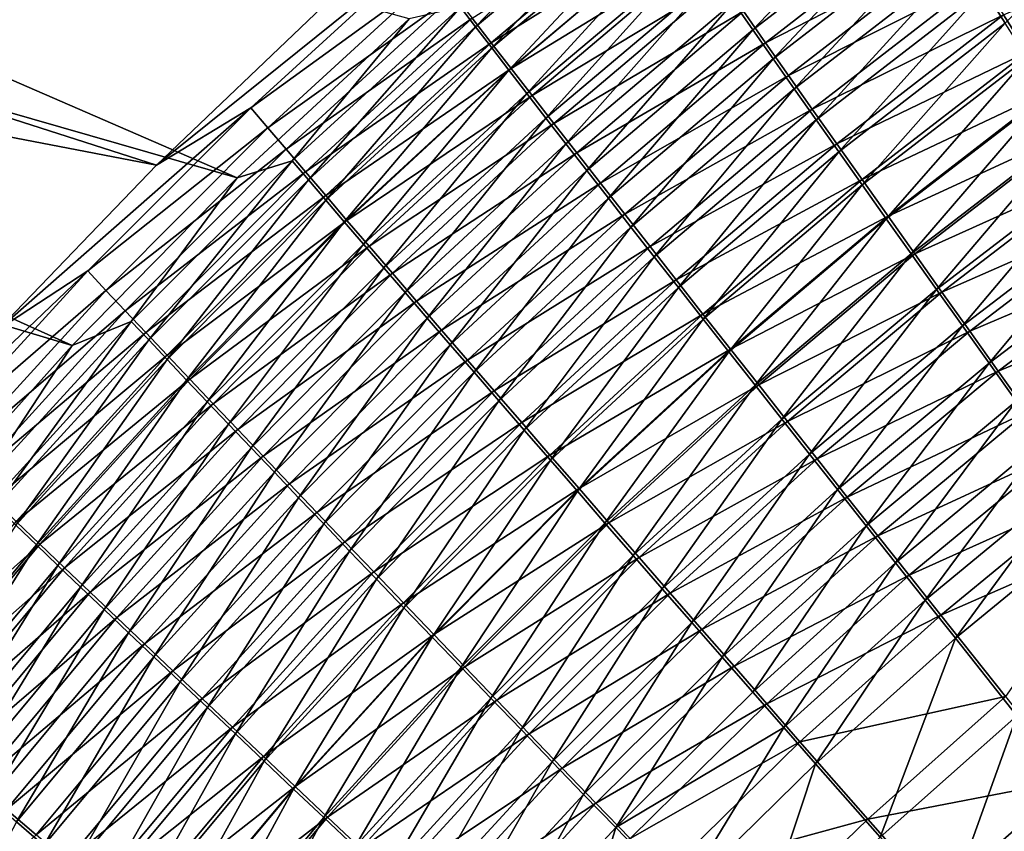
# Model space of a CAD drawing. Header units: metres. Extents: x -900 to 900, y -400 to 400.
# Tile 81 of 253: x -560 to -521, y 205 to 237. Entities that reach past the tile are written whole.
import ezdxf

# ---------------------------------------------------------------- set-up
doc = ezdxf.new("R2010")
doc.units = ezdxf.units.M

msp = doc.modelspace()

# ---------------------------------------------------------------- linework, layer by layer
at = {"layer": 'top'}
for points in [[(-551.740967, 230.867828, -457.371307), (-603.360413, 253.296204, -353.091766), (-610.001038, 247.615311, -352.961884)], [(-551.740967, 230.867828, -457.371307), (-544.940918, 237.153473, -456.740356), (-603.360413, 253.296204, -353.091766)], [(-554.930054, 231.374649, -458.79007), (-618.157654, 243.547409, -354.236298), (-611.776062, 249.617645, -354.326813)], [(-548.371521, 237.613037, -458.179504), (-554.930054, 231.374649, -458.79007), (-611.776062, 249.617645, -354.326813)], [(-558.261047, 224.243729, -457.917023), (-610.001038, 247.615311, -352.961884), (-616.344482, 241.604431, -352.839783)], [(-558.261047, 224.243729, -457.917023), (-551.740967, 230.867828, -457.371307), (-610.001038, 247.615311, -352.961884)], [(-554.930054, 231.374649, -458.79007), (-561.175171, 224.8871, -459.318604), (-618.157654, 243.547409, -354.236298)], [(-542.912537, 237.615143, -458.413971), (-542.313477, 236.83342, -460.226471), (-535.990479, 243.383911, -457.745087)], [(-542.313477, 236.83342, -460.226471), (-535.438965, 242.582474, -459.595245), (-535.990479, 243.383911, -457.745087)], [(-525.249329, 243.115524, -467.787384), (-532.120117, 237.812775, -468.292511), (-531.350464, 236.715454, -469.903107)], [(-525.249329, 243.115524, -467.787384), (-531.350464, 236.715454, -469.903107), (-524.536255, 241.980911, -469.43808)], [(-521.373169, 236.977402, -475.526947), (-515.341919, 243.130615, -473.689087), (-522.208496, 238.294708, -474.085266)], [(-542.313477, 236.83342, -460.226471), (-541.674622, 236.002777, -462.005493), (-535.438965, 242.582474, -459.595245)], [(-541.674622, 236.002777, -462.005493), (-534.848755, 241.728455, -461.411987), (-535.438965, 242.582474, -459.595245)], [(-542.443054, 237.18399, -465.391144), (-534.878662, 241.965637, -466.632477), (-541.692566, 236.212021, -467.182281)], [(-541.692566, 236.212021, -467.182281), (-534.878662, 241.965637, -466.632477), (-534.144043, 240.910629, -468.419617)], [(-541.674622, 236.002777, -462.005493), (-540.996948, 235.12442, -463.748596), (-534.848755, 241.728455, -461.411987)], [(-540.996948, 235.12442, -463.748596), (-534.220947, 240.823181, -463.192657), (-534.848755, 241.728455, -461.411987)], [(-524.536255, 241.980911, -469.43808), (-531.350464, 236.715454, -469.903107), (-530.547668, 235.573425, -471.464874)], [(-524.536255, 241.980911, -469.43808), (-530.547668, 235.573425, -471.464874), (-523.791077, 240.798141, -471.039154)], [(-564.501892, 217.276764, -458.381592), (-558.261047, 224.243729, -457.917023), (-616.344482, 241.604431, -352.839783)], [(-531.72345, 237.452209, -473.49411), (-524.072205, 241.460434, -474.670471), (-530.847839, 236.206482, -475.082031)], [(-530.847839, 236.206482, -475.082031), (-524.072205, 241.460434, -474.670471), (-523.226624, 240.121307, -476.243011)], [(-541.692566, 236.212021, -467.182281), (-534.144043, 240.910629, -468.419617), (-540.903381, 235.192474, -468.930511)], [(-540.996948, 235.12442, -463.748596), (-540.281433, 234.199585, -465.453308), (-534.220947, 240.823181, -463.192657)], [(-540.903381, 235.192474, -468.930511), (-534.144043, 240.910629, -468.419617), (-533.37262, 239.805801, -470.160706)], [(-540.281433, 234.199585, -465.453308), (-533.556274, 239.867935, -464.934692), (-534.220947, 240.823181, -463.192657)], [(-523.791077, 240.798141, -471.039154), (-530.547668, 235.573425, -471.464874), (-529.712769, 234.388199, -472.976044)], [(-523.791077, 240.798141, -471.039154), (-529.712769, 234.388199, -472.976044), (-523.014832, 239.568848, -472.588776)], [(-521.445435, 237.308609, -479.213593), (-513.772522, 240.582535, -480.311249), (-520.512085, 235.838593, -480.608124)], [(-554.930054, 231.374649, -458.79007), (-544.451965, 239.801422, -459.786163), (-551.194031, 233.638458, -460.409454)], [(-554.930054, 231.374649, -458.79007), (-548.371521, 237.613037, -458.179504), (-544.451965, 239.801422, -459.786163)], [(-551.194031, 233.638458, -460.409454), (-544.451965, 239.801422, -459.786163), (-543.82373, 238.97998, -461.690491)], [(-540.903381, 235.192474, -468.930511), (-533.37262, 239.805801, -470.160706), (-540.076355, 234.126633, -470.633209)], [(-540.281433, 234.199585, -465.453308), (-539.528931, 233.229523, -467.117157), (-533.556274, 239.867935, -464.934692)], [(-540.076355, 234.126633, -470.633209), (-533.37262, 239.805801, -470.160706), (-532.56543, 238.652512, -471.853058)], [(-533.556274, 239.867935, -464.934692), (-539.528931, 233.229523, -467.117157), (-532.855713, 238.864029, -466.635529)], [(-530.847839, 236.206482, -475.082031), (-523.226624, 240.121307, -476.243011), (-529.939697, 234.916977, -476.615112)], [(-529.939697, 234.916977, -476.615112), (-523.226624, 240.121307, -476.243011), (-522.350708, 238.736771, -477.757965)], [(-523.014832, 239.568848, -472.588776), (-529.712769, 234.388199, -472.976044), (-528.846924, 233.161377, -474.435028)], [(-523.014832, 239.568848, -472.588776), (-528.846924, 233.161377, -474.435028), (-522.208496, 238.294708, -474.085266)], [(-551.194031, 233.638458, -460.409454), (-543.82373, 238.97998, -461.690491), (-550.518066, 232.84201, -462.27829)], [(-550.518066, 232.84201, -462.27829), (-543.82373, 238.97998, -461.690491), (-543.153748, 238.107071, -463.559692)], [(-540.076355, 234.126633, -470.633209), (-532.56543, 238.652512, -471.853058), (-539.212585, 233.015793, -472.287781)], [(-532.855713, 238.864029, -466.635529), (-539.528931, 233.229523, -467.117157), (-538.74054, 232.215439, -468.737671)], [(-539.212585, 233.015793, -472.287781), (-532.56543, 238.652512, -471.853058), (-531.72345, 237.452209, -473.49411)], [(-532.120117, 237.812775, -468.292511), (-532.855713, 238.864029, -466.635529), (-538.74054, 232.215439, -468.737671)], [(-529.939697, 234.916977, -476.615112), (-522.350708, 238.736771, -477.757965), (-529.000183, 233.585358, -478.091736)], [(-529.000183, 233.585358, -478.091736), (-522.350708, 238.736771, -477.757965), (-521.445435, 237.308609, -479.213593)], [(-522.208496, 238.294708, -474.085266), (-528.846924, 233.161377, -474.435028), (-527.951233, 231.894501, -475.840302)], [(-527.951233, 231.894501, -475.840302), (-521.373169, 236.977402, -475.526947), (-522.208496, 238.294708, -474.085266)], [(-550.518066, 232.84201, -462.27829), (-543.153748, 238.107071, -463.559692), (-549.799255, 231.997696, -464.11203)], [(-549.799255, 231.997696, -464.11203), (-543.153748, 238.107071, -463.559692), (-542.443054, 237.18399, -465.391144)], [(-542.912537, 237.615143, -458.413971), (-544.940918, 237.153473, -456.740356), (-549.55957, 231.545776, -459.00235)], [(-549.55957, 231.545776, -459.00235), (-548.9151, 230.787933, -460.781128), (-542.912537, 237.615143, -458.413971)], [(-548.9151, 230.787933, -460.781128), (-542.313477, 236.83342, -460.226471), (-542.912537, 237.615143, -458.413971)], [(-539.212585, 233.015793, -472.287781), (-531.72345, 237.452209, -473.49411), (-538.31311, 231.861298, -473.891815)], [(-532.120117, 237.812775, -468.292511), (-538.74054, 232.215439, -468.737671), (-537.917053, 231.158585, -470.312378)], [(-538.31311, 231.861298, -473.891815), (-531.72345, 237.452209, -473.49411), (-530.847839, 236.206482, -475.082031)], [(-532.120117, 237.812775, -468.292511), (-537.917053, 231.158585, -470.312378), (-531.350464, 236.715454, -469.903107)], [(-544.940918, 237.153473, -456.740356), (-551.740967, 230.867828, -457.371307), (-549.55957, 231.545776, -459.00235)], [(-549.799255, 231.997696, -464.11203), (-542.443054, 237.18399, -465.391144), (-549.038635, 231.106705, -465.908203)], [(-549.038635, 231.106705, -465.908203), (-542.443054, 237.18399, -465.391144), (-541.692566, 236.212021, -467.182281)], [(-529.000183, 233.585358, -478.091736), (-521.445435, 237.308609, -479.213593), (-528.030579, 232.213257, -479.510223)], [(-528.030579, 232.213257, -479.510223), (-521.445435, 237.308609, -479.213593), (-520.512085, 235.838593, -480.608124)], [(-548.9151, 230.787933, -460.781128), (-548.229797, 229.984558, -462.52652), (-542.313477, 236.83342, -460.226471)], [(-548.229797, 229.984558, -462.52652), (-541.674622, 236.002777, -462.005493), (-542.313477, 236.83342, -460.226471)], [(-531.350464, 236.715454, -469.903107), (-537.917053, 231.158585, -470.312378), (-537.05957, 230.060196, -471.838989)], [(-531.350464, 236.715454, -469.903107), (-537.05957, 230.060196, -471.838989), (-530.547668, 235.573425, -471.464874)], [(-527.026794, 230.589142, -477.190216), (-521.373169, 236.977402, -475.526947), (-527.951233, 231.894501, -475.840302)], [(-520.51001, 235.618637, -476.91217), (-521.373169, 236.977402, -475.526947), (-527.026794, 230.589142, -477.190216)], [(-549.038635, 231.106705, -465.908203), (-541.692566, 236.212021, -467.182281), (-548.237244, 230.170258, -467.664337)], [(-548.237244, 230.170258, -467.664337), (-541.692566, 236.212021, -467.182281), (-540.903381, 235.192474, -468.930511)], [(-548.229797, 229.984558, -462.52652), (-547.5047, 229.13681, -464.236115), (-541.674622, 236.002777, -462.005493)], [(-547.5047, 229.13681, -464.236115), (-540.996948, 235.12442, -463.748596), (-541.674622, 236.002777, -462.005493)], [(-538.31311, 231.861298, -473.891815), (-530.847839, 236.206482, -475.082031), (-537.379028, 230.664627, -475.443542)], [(-537.379028, 230.664627, -475.443542), (-530.847839, 236.206482, -475.082031), (-529.939697, 234.916977, -476.615112)], [(-530.547668, 235.573425, -471.464874), (-537.05957, 230.060196, -471.838989), (-536.169128, 228.921738, -473.315826)], [(-530.547668, 235.573425, -471.464874), (-536.169128, 228.921738, -473.315826), (-529.712769, 234.388199, -472.976044)], [(-528.030579, 232.213257, -479.510223), (-520.512085, 235.838593, -480.608124), (-527.031982, 230.802353, -480.868896)], [(-527.031982, 230.802353, -480.868896), (-520.512085, 235.838593, -480.608124), (-519.551697, 234.328491, -481.939789)], [(-520.51001, 235.618637, -476.91217), (-527.026794, 230.589142, -477.190216), (-526.074768, 229.246902, -478.483215)], [(-519.619995, 234.220062, -478.239227), (-520.51001, 235.618637, -476.91217), (-526.074768, 229.246902, -478.483215)], [(-548.237244, 230.170258, -467.664337), (-540.903381, 235.192474, -468.930511), (-547.396179, 229.18959, -469.377899)], [(-547.5047, 229.13681, -464.236115), (-546.740784, 228.245865, -465.907562), (-540.996948, 235.12442, -463.748596)], [(-547.396179, 229.18959, -469.377899), (-540.903381, 235.192474, -468.930511), (-540.076355, 234.126633, -470.633209)], [(-546.740784, 228.245865, -465.907562), (-540.281433, 234.199585, -465.453308), (-540.996948, 235.12442, -463.748596)], [(-537.379028, 230.664627, -475.443542), (-529.939697, 234.916977, -476.615112), (-536.411621, 229.427322, -476.941406)], [(-536.411621, 229.427322, -476.941406), (-529.939697, 234.916977, -476.615112), (-529.000183, 233.585358, -478.091736)], [(-529.712769, 234.388199, -472.976044), (-536.169128, 228.921738, -473.315826), (-535.246948, 227.744644, -474.741364)], [(-529.712769, 234.388199, -472.976044), (-535.246948, 227.744644, -474.741364), (-528.846924, 233.161377, -474.435028)], [(-519.551697, 234.328491, -481.939789), (-526.005554, 229.354279, -482.166077), (-527.031982, 230.802353, -480.868896)], [(-518.565369, 232.78009, -483.206818), (-526.005554, 229.354279, -482.166077), (-519.551697, 234.328491, -481.939789)], [(-547.396179, 229.18959, -469.377899), (-540.076355, 234.126633, -470.633209), (-546.516418, 228.165909, -471.046448)], [(-546.740784, 228.245865, -465.907562), (-545.939026, 227.312851, -467.538544), (-540.281433, 234.199585, -465.453308)], [(-546.516418, 228.165909, -471.046448), (-540.076355, 234.126633, -470.633209), (-539.212585, 233.015793, -472.287781)], [(-545.939026, 227.312851, -467.538544), (-539.528931, 233.229523, -467.117157), (-540.281433, 234.199585, -465.453308)], [(-519.619995, 234.220062, -478.239227), (-526.074768, 229.246902, -478.483215), (-525.096252, 227.869308, -479.717712)], [(-518.704285, 232.783386, -479.50647), (-519.619995, 234.220062, -478.239227), (-525.096252, 227.869308, -479.717712)], [(-561.175171, 224.8871, -459.318604), (-551.194031, 233.638458, -460.409454), (-557.646545, 227.189819, -460.952942)], [(-561.175171, 224.8871, -459.318604), (-554.930054, 231.374649, -458.79007), (-551.194031, 233.638458, -460.409454)], [(-557.646545, 227.189819, -460.952942), (-551.194031, 233.638458, -460.409454), (-550.518066, 232.84201, -462.27829)], [(-536.411621, 229.427322, -476.941406), (-529.000183, 233.585358, -478.091736), (-535.412109, 228.15094, -478.38382)], [(-535.412109, 228.15094, -478.38382), (-529.000183, 233.585358, -478.091736), (-528.030579, 232.213257, -479.510223)], [(-545.939026, 227.312851, -467.538544), (-545.100403, 226.338959, -469.126648), (-539.528931, 233.229523, -467.117157)], [(-539.528931, 233.229523, -467.117157), (-545.100403, 226.338959, -469.126648), (-538.74054, 232.215439, -468.737671)], [(-528.846924, 233.161377, -474.435028), (-535.246948, 227.744644, -474.741364), (-534.294128, 226.530396, -476.114136)], [(-528.846924, 233.161377, -474.435028), (-534.294128, 226.530396, -476.114136), (-527.951233, 231.894501, -475.840302)], [(-557.646545, 227.189819, -460.952942), (-550.518066, 232.84201, -462.27829), (-556.925232, 226.422195, -462.790344)], [(-556.925232, 226.422195, -462.790344), (-550.518066, 232.84201, -462.27829), (-549.799255, 231.997696, -464.11203)], [(-546.516418, 228.165909, -471.046448), (-539.212585, 233.015793, -472.287781), (-545.598999, 227.100433, -472.66748)], [(-545.598999, 227.100433, -472.66748), (-539.212585, 233.015793, -472.287781), (-538.31311, 231.861298, -473.891815)], [(-524.952515, 227.870697, -483.400146), (-526.005554, 229.354279, -482.166077), (-518.565369, 232.78009, -483.206818)], [(-518.704285, 232.783386, -479.50647), (-525.096252, 227.869308, -479.717712), (-524.092346, 226.457962, -480.89212)], [(-524.952515, 227.870697, -483.400146), (-518.565369, 232.78009, -483.206818), (-517.554382, 231.19519, -484.407532)], [(-517.763916, 231.310303, -480.712189), (-518.704285, 232.783386, -479.50647), (-524.092346, 226.457962, -480.89212)], [(-556.925232, 226.422195, -462.790344), (-549.799255, 231.997696, -464.11203), (-556.160034, 225.610062, -464.592743)], [(-556.160034, 225.610062, -464.592743), (-549.799255, 231.997696, -464.11203), (-549.038635, 231.106705, -465.908203)], [(-538.74054, 232.215439, -468.737671), (-545.100403, 226.338959, -469.126648), (-544.225952, 225.325333, -470.669495)], [(-538.74054, 232.215439, -468.737671), (-544.225952, 225.325333, -470.669495), (-537.917053, 231.158585, -470.312378)], [(-535.412109, 228.15094, -478.38382), (-528.030579, 232.213257, -479.510223), (-534.381653, 226.837006, -479.769165)], [(-534.381653, 226.837006, -479.769165), (-528.030579, 232.213257, -479.510223), (-527.031982, 230.802353, -480.868896)], [(-545.598999, 227.100433, -472.66748), (-538.31311, 231.861298, -473.891815), (-544.64502, 225.994431, -474.238678)], [(-544.64502, 225.994431, -474.238678), (-538.31311, 231.861298, -473.891815), (-537.379028, 230.664627, -475.443542)], [(-527.951233, 231.894501, -475.840302), (-534.294128, 226.530396, -476.114136), (-533.311829, 225.280457, -477.432587)], [(-533.311829, 225.280457, -477.432587), (-527.026794, 230.589142, -477.190216), (-527.951233, 231.894501, -475.840302)], [(-549.55957, 231.545776, -459.00235), (-551.740967, 230.867828, -457.371307), (-555.920959, 225.194046, -459.515015)], [(-555.920959, 225.194046, -459.515015), (-555.233398, 224.463699, -461.263947), (-549.55957, 231.545776, -459.00235)], [(-555.233398, 224.463699, -461.263947), (-548.9151, 230.787933, -460.781128), (-549.55957, 231.545776, -459.00235)], [(-517.763916, 231.310303, -480.712189), (-524.092346, 226.457962, -480.89212), (-523.064209, 225.014481, -482.004913)], [(-517.763916, 231.310303, -480.712189), (-523.064209, 225.014481, -482.004913), (-516.799927, 229.802521, -481.854828)], [(-551.740967, 230.867828, -457.371307), (-558.261047, 224.243729, -457.917023), (-555.920959, 225.194046, -459.515015)], [(-556.160034, 225.610062, -464.592743), (-549.038635, 231.106705, -465.908203), (-555.352112, 224.754532, -466.357727)], [(-555.352112, 224.754532, -466.357727), (-549.038635, 231.106705, -465.908203), (-548.237244, 230.170258, -467.664337)], [(-537.917053, 231.158585, -470.312378), (-544.225952, 225.325333, -470.669495), (-543.31665, 224.273163, -472.164917)], [(-537.917053, 231.158585, -470.312378), (-543.31665, 224.273163, -472.164917), (-537.05957, 230.060196, -471.838989)], [(-523.874023, 226.353302, -484.569489), (-524.952515, 227.870697, -483.400146), (-517.554382, 231.19519, -484.407532)], [(-523.874023, 226.353302, -484.569489), (-517.554382, 231.19519, -484.407532), (-516.519897, 229.575806, -485.540649)], [(-555.233398, 224.463699, -461.263947), (-554.504089, 223.69101, -462.979553), (-548.9151, 230.787933, -460.781128)], [(-554.504089, 223.69101, -462.979553), (-548.229797, 229.984558, -462.52652), (-548.9151, 230.787933, -460.781128)], [(-544.64502, 225.994431, -474.238678), (-537.379028, 230.664627, -475.443542), (-543.655701, 224.849289, -475.758331)], [(-543.655701, 224.849289, -475.758331), (-537.379028, 230.664627, -475.443542), (-536.411621, 229.427322, -476.941406)], [(-527.031982, 230.802353, -480.868896), (-533.321472, 225.487076, -481.095917), (-534.381653, 226.837006, -479.769165)], [(-526.005554, 229.354279, -482.166077), (-533.321472, 225.487076, -481.095917), (-527.031982, 230.802353, -480.868896)], [(-532.30127, 223.996277, -478.695251), (-527.026794, 230.589142, -477.190216), (-533.311829, 225.280457, -477.432587)], [(-526.074768, 229.246902, -478.483215), (-527.026794, 230.589142, -477.190216), (-532.30127, 223.996277, -478.695251)], [(-555.352112, 224.754532, -466.357727), (-548.237244, 230.170258, -467.664337), (-554.502563, 223.856796, -468.082947)], [(-554.502563, 223.856796, -468.082947), (-548.237244, 230.170258, -467.664337), (-547.396179, 229.18959, -469.377899)], [(-537.05957, 230.060196, -471.838989), (-543.31665, 224.273163, -472.164917), (-542.373657, 223.183777, -473.611298)], [(-537.05957, 230.060196, -471.838989), (-542.373657, 223.183777, -473.611298), (-536.169128, 228.921738, -473.315826)], [(-554.504089, 223.69101, -462.979553), (-553.734009, 222.87709, -464.659576), (-548.229797, 229.984558, -462.52652)], [(-553.734009, 222.87709, -464.659576), (-547.5047, 229.13681, -464.236115), (-548.229797, 229.984558, -462.52652)], [(-516.799927, 229.802521, -481.854828), (-523.064209, 225.014481, -482.004913), (-522.013123, 223.540604, -483.054932)], [(-516.799927, 229.802521, -481.854828), (-522.013123, 223.540604, -483.054932), (-515.813599, 228.261948, -482.933075)], [(-543.655701, 224.849289, -475.758331), (-536.411621, 229.427322, -476.941406), (-542.632263, 223.666428, -477.224976)], [(-542.632263, 223.666428, -477.224976), (-536.411621, 229.427322, -476.941406), (-535.412109, 228.15094, -478.38382)], [(-532.232788, 224.102661, -482.362427), (-533.321472, 225.487076, -481.095917), (-526.005554, 229.354279, -482.166077)], [(-532.232788, 224.102661, -482.362427), (-526.005554, 229.354279, -482.166077), (-524.952515, 227.870697, -483.400146)], [(-522.771423, 224.80394, -485.672852), (-523.874023, 226.353302, -484.569489), (-516.519897, 229.575806, -485.540649)], [(-522.771423, 224.80394, -485.672852), (-516.519897, 229.575806, -485.540649), (-515.463318, 227.923996, -486.604858)], [(-554.502563, 223.856796, -468.082947), (-547.396179, 229.18959, -469.377899), (-553.612366, 222.917953, -469.765961)], [(-553.734009, 222.87709, -464.659576), (-552.924194, 222.02301, -466.301697), (-547.5047, 229.13681, -464.236115)], [(-553.612366, 222.917953, -469.765961), (-547.396179, 229.18959, -469.377899), (-546.516418, 228.165909, -471.046448)], [(-552.924194, 222.02301, -466.301697), (-546.740784, 228.245865, -465.907562), (-547.5047, 229.13681, -464.236115)], [(-536.169128, 228.921738, -473.315826), (-542.373657, 223.183777, -473.611298), (-541.398193, 222.058548, -475.007202)], [(-536.169128, 228.921738, -473.315826), (-541.398193, 222.058548, -475.007202), (-535.246948, 227.744644, -474.741364)], [(-526.074768, 229.246902, -478.483215), (-532.30127, 223.996277, -478.695251), (-531.26355, 222.679321, -479.900604)], [(-525.096252, 227.869308, -479.717712), (-526.074768, 229.246902, -478.483215), (-531.26355, 222.679321, -479.900604)], [(-553.612366, 222.917953, -469.765961), (-546.516418, 228.165909, -471.046448), (-552.682678, 221.939178, -471.404419)], [(-552.924194, 222.02301, -466.301697), (-552.075806, 221.129883, -467.903656), (-546.740784, 228.245865, -465.907562)], [(-552.682678, 221.939178, -471.404419), (-546.516418, 228.165909, -471.046448), (-545.598999, 227.100433, -472.66748)], [(-552.075806, 221.129883, -467.903656), (-545.939026, 227.312851, -467.538544), (-546.740784, 228.245865, -465.907562)], [(-542.632263, 223.666428, -477.224976), (-535.412109, 228.15094, -478.38382), (-541.575928, 222.447311, -478.637054)], [(-541.575928, 222.447311, -478.637054), (-535.412109, 228.15094, -478.38382), (-534.381653, 226.837006, -479.769165)], [(-515.813599, 228.261948, -482.933075), (-522.013123, 223.540604, -483.054932), (-520.940369, 222.038162, -484.041016)], [(-535.246948, 227.744644, -474.741364), (-541.398193, 222.058548, -475.007202), (-540.391418, 220.898834, -476.351196)], [(-535.246948, 227.744644, -474.741364), (-540.391418, 220.898834, -476.351196), (-534.294128, 226.530396, -476.114136)], [(-531.116821, 222.685333, -483.567139), (-532.232788, 224.102661, -482.362427), (-524.952515, 227.870697, -483.400146)], [(-525.096252, 227.869308, -479.717712), (-531.26355, 222.679321, -479.900604), (-530.199829, 221.33107, -481.04715)], [(-531.116821, 222.685333, -483.567139), (-524.952515, 227.870697, -483.400146), (-523.874023, 226.353302, -484.569489)], [(-524.092346, 226.457962, -480.89212), (-525.096252, 227.869308, -479.717712), (-530.199829, 221.33107, -481.04715)], [(-521.646057, 223.224533, -486.709045), (-522.771423, 224.80394, -485.672852), (-515.463318, 227.923996, -486.604858)], [(-521.646057, 223.224533, -486.709045), (-515.463318, 227.923996, -486.604858), (-514.385925, 226.241791, -487.598938)], [(-567.105591, 218.163849, -459.771088), (-557.646545, 227.189819, -460.952942), (-563.798828, 220.474014, -461.421631)], [(-567.105591, 218.163849, -459.771088), (-561.175171, 224.8871, -459.318604), (-557.646545, 227.189819, -460.952942)], [(-563.798828, 220.474014, -461.421631), (-557.646545, 227.189819, -460.952942), (-556.925232, 226.422195, -462.790344)], [(-552.682678, 221.939178, -471.404419), (-545.598999, 227.100433, -472.66748), (-551.714539, 220.9216, -472.99588)], [(-552.075806, 221.129883, -467.903656), (-551.189697, 220.198761, -469.463165), (-545.939026, 227.312851, -467.538544)], [(-551.714539, 220.9216, -472.99588), (-545.598999, 227.100433, -472.66748), (-544.64502, 225.994431, -474.238678)], [(-551.189697, 220.198761, -469.463165), (-545.100403, 226.338959, -469.126648), (-545.939026, 227.312851, -467.538544)], [(-534.381653, 226.837006, -479.769165), (-540.488037, 221.193344, -479.993103), (-541.575928, 222.447311, -478.637054)], [(-533.321472, 225.487076, -481.095917), (-540.488037, 221.193344, -479.993103), (-534.381653, 226.837006, -479.769165)], [(-563.798828, 220.474014, -461.421631), (-556.925232, 226.422195, -462.790344), (-563.034729, 219.73848, -463.231506)], [(-563.034729, 219.73848, -463.231506), (-556.925232, 226.422195, -462.790344), (-556.160034, 225.610062, -464.592743)], [(-551.189697, 220.198761, -469.463165), (-550.267029, 219.230759, -470.977997), (-545.100403, 226.338959, -469.126648)], [(-545.100403, 226.338959, -469.126648), (-550.267029, 219.230759, -470.977997), (-544.225952, 225.325333, -470.669495)], [(-534.294128, 226.530396, -476.114136), (-540.391418, 220.898834, -476.351196), (-539.354553, 219.706009, -477.641815)], [(-534.294128, 226.530396, -476.114136), (-539.354553, 219.706009, -477.641815), (-533.311829, 225.280457, -477.432587)], [(-529.974792, 221.236649, -484.708557), (-531.116821, 222.685333, -483.567139), (-523.874023, 226.353302, -484.569489)], [(-524.092346, 226.457962, -480.89212), (-530.199829, 221.33107, -481.04715), (-529.111267, 219.953018, -482.133423)], [(-529.974792, 221.236649, -484.708557), (-523.874023, 226.353302, -484.569489), (-522.771423, 224.80394, -485.672852)], [(-524.092346, 226.457962, -480.89212), (-529.111267, 219.953018, -482.133423), (-523.064209, 225.014481, -482.004913)], [(-520.49939, 221.616989, -487.67688), (-521.646057, 223.224533, -486.709045), (-514.385925, 226.241791, -487.598938)], [(-551.714539, 220.9216, -472.99588), (-544.64502, 225.994431, -474.238678), (-550.709045, 219.866409, -474.538147)], [(-550.709045, 219.866409, -474.538147), (-544.64502, 225.994431, -474.238678), (-543.655701, 224.849289, -475.758331)], [(-563.034729, 219.73848, -463.231506), (-556.160034, 225.610062, -464.592743), (-562.225891, 218.961609, -465.00647)], [(-562.225891, 218.961609, -465.00647), (-556.160034, 225.610062, -464.592743), (-555.352112, 224.754532, -466.357727)], [(-539.369812, 219.905991, -481.291565), (-540.488037, 221.193344, -479.993103), (-533.321472, 225.487076, -481.095917)], [(-539.369812, 219.905991, -481.291565), (-533.321472, 225.487076, -481.095917), (-532.232788, 224.102661, -482.362427)], [(-555.920959, 225.194046, -459.515015), (-558.261047, 224.243729, -457.917023), (-561.986145, 218.578186, -459.956726)], [(-561.986145, 218.578186, -459.956726), (-561.257874, 217.878433, -461.679565), (-555.920959, 225.194046, -459.515015)], [(-561.257874, 217.878433, -461.679565), (-555.233398, 224.463699, -461.263947), (-555.920959, 225.194046, -459.515015)], [(-544.225952, 225.325333, -470.669495), (-550.267029, 219.230759, -470.977997), (-549.308777, 218.226974, -472.445984)], [(-544.225952, 225.325333, -470.669495), (-549.308777, 218.226974, -472.445984), (-543.31665, 224.273163, -472.164917)], [(-533.311829, 225.280457, -477.432587), (-539.354553, 219.706009, -477.641815), (-538.288757, 218.481415, -478.877625)], [(-538.288757, 218.481415, -478.877625), (-532.30127, 223.996277, -478.695251), (-533.311829, 225.280457, -477.432587)], [(-523.064209, 225.014481, -482.004913), (-529.111267, 219.953018, -482.133423), (-527.999268, 218.546814, -483.158325)], [(-523.064209, 225.014481, -482.004913), (-527.999268, 218.546814, -483.158325), (-522.013123, 223.540604, -483.054932)], [(-562.225891, 218.961609, -465.00647), (-555.352112, 224.754532, -466.357727), (-561.373352, 218.14444, -466.744202)], [(-561.373352, 218.14444, -466.744202), (-555.352112, 224.754532, -466.357727), (-554.502563, 223.856796, -468.082947)], [(-550.709045, 219.866409, -474.538147), (-543.655701, 224.849289, -475.758331), (-549.667542, 218.774902, -476.029633)], [(-549.667542, 218.774902, -476.029633), (-543.655701, 224.849289, -475.758331), (-542.632263, 223.666428, -477.224976)], [(-528.808105, 219.758362, -485.785461), (-529.974792, 221.236649, -484.708557), (-522.771423, 224.80394, -485.672852)], [(-528.808105, 219.758362, -485.785461), (-522.771423, 224.80394, -485.672852), (-521.646057, 223.224533, -486.709045)], [(-558.261047, 224.243729, -457.917023), (-564.501892, 217.276764, -458.381592), (-561.986145, 218.578186, -459.956726)], [(-561.257874, 217.878433, -461.679565), (-560.487, 217.139359, -463.369141), (-555.233398, 224.463699, -461.263947)], [(-560.487, 217.139359, -463.369141), (-554.504089, 223.69101, -462.979553), (-555.233398, 224.463699, -461.263947)], [(-543.31665, 224.273163, -472.164917), (-549.308777, 218.226974, -472.445984), (-548.316162, 217.188675, -473.86557)], [(-543.31665, 224.273163, -472.164917), (-548.316162, 217.188675, -473.86557), (-542.373657, 223.183777, -473.611298)], [(-561.373352, 218.14444, -466.744202), (-554.502563, 223.856796, -468.082947), (-560.478271, 217.288071, -468.442413)], [(-560.478271, 217.288071, -468.442413), (-554.502563, 223.856796, -468.082947), (-553.612366, 222.917953, -469.765961)], [(-538.222412, 218.586655, -482.530945), (-539.369812, 219.905991, -481.291565), (-532.232788, 224.102661, -482.362427)], [(-537.195251, 217.226425, -480.05722), (-532.30127, 223.996277, -478.695251), (-538.288757, 218.481415, -478.877625)], [(-538.222412, 218.586655, -482.530945), (-532.232788, 224.102661, -482.362427), (-531.116821, 222.685333, -483.567139)], [(-531.26355, 222.679321, -479.900604), (-532.30127, 223.996277, -478.695251), (-537.195251, 217.226425, -480.05722)], [(-560.487, 217.139359, -463.369141), (-559.674561, 216.361984, -465.023285), (-554.504089, 223.69101, -462.979553)], [(-559.674561, 216.361984, -465.023285), (-553.734009, 222.87709, -464.659576), (-554.504089, 223.69101, -462.979553)], [(-549.667542, 218.774902, -476.029633), (-542.632263, 223.666428, -477.224976), (-548.591187, 217.648407, -477.468811)], [(-548.591187, 217.648407, -477.468811), (-542.632263, 223.666428, -477.224976), (-541.575928, 222.447311, -478.637054)], [(-522.013123, 223.540604, -483.054932), (-527.999268, 218.546814, -483.158325), (-526.865051, 217.11412, -484.120789)], [(-522.013123, 223.540604, -483.054932), (-526.865051, 217.11412, -484.120789), (-520.940369, 222.038162, -484.041016)], [(-542.373657, 223.183777, -473.611298), (-548.316162, 217.188675, -473.86557), (-547.290405, 216.117111, -475.235443)], [(-542.373657, 223.183777, -473.611298), (-547.290405, 216.117111, -475.235443), (-541.398193, 222.058548, -475.007202)], [(-527.618103, 218.252213, -486.796753), (-528.808105, 219.758362, -485.785461), (-521.646057, 223.224533, -486.709045)], [(-527.618103, 218.252213, -486.796753), (-521.646057, 223.224533, -486.709045), (-520.49939, 221.616989, -487.67688)], [(-560.478271, 217.288071, -468.442413), (-553.612366, 222.917953, -469.765961), (-559.541809, 216.39357, -470.098755)], [(-559.674561, 216.361984, -465.023285), (-558.821533, 215.547333, -466.639771), (-553.734009, 222.87709, -464.659576)], [(-559.541809, 216.39357, -470.098755), (-553.612366, 222.917953, -469.765961), (-552.682678, 221.939178, -471.404419)], [(-558.821533, 215.547333, -466.639771), (-552.924194, 222.02301, -466.301697), (-553.734009, 222.87709, -464.659576)], [(-537.04718, 217.236801, -483.709747), (-538.222412, 218.586655, -482.530945), (-531.116821, 222.685333, -483.567139)], [(-531.26355, 222.679321, -479.900604), (-537.195251, 217.226425, -480.05722), (-536.075134, 215.942413, -481.179138)], [(-537.04718, 217.236801, -483.709747), (-531.116821, 222.685333, -483.567139), (-529.974792, 221.236649, -484.708557)], [(-530.199829, 221.33107, -481.04715), (-531.26355, 222.679321, -479.900604), (-536.075134, 215.942413, -481.179138)], [(-541.575928, 222.447311, -478.637054), (-547.481323, 216.488251, -478.854279), (-548.591187, 217.648407, -477.468811)], [(-540.488037, 221.193344, -479.993103), (-547.481323, 216.488251, -478.854279), (-541.575928, 222.447311, -478.637054)], [(-559.541809, 216.39357, -470.098755), (-552.682678, 221.939178, -471.404419), (-558.565002, 215.462006, -471.710968)], [(-558.821533, 215.547333, -466.639771), (-557.929138, 214.696426, -468.216431), (-552.924194, 222.02301, -466.301697)], [(-558.565002, 215.462006, -471.710968), (-552.682678, 221.939178, -471.404419), (-551.714539, 220.9216, -472.99588)], [(-557.929138, 214.696426, -468.216431), (-552.075806, 221.129883, -467.903656), (-552.924194, 222.02301, -466.301697)], [(-541.398193, 222.058548, -475.007202), (-547.290405, 216.117111, -475.235443), (-546.232788, 215.01355, -476.554169)], [(-541.398193, 222.058548, -475.007202), (-546.232788, 215.01355, -476.554169), (-540.391418, 220.898834, -476.351196)], [(-520.940369, 222.038162, -484.041016), (-526.865051, 217.11412, -484.120789), (-525.710022, 215.656631, -485.019714)], [(-520.940369, 222.038162, -484.041016), (-525.710022, 215.656631, -485.019714), (-519.84729, 220.508972, -484.962097)], [(-526.406311, 216.719971, -487.741302), (-527.618103, 218.252213, -486.796753), (-520.49939, 221.616989, -487.67688)], [(-526.406311, 216.719971, -487.741302), (-520.49939, 221.616989, -487.67688), (-519.332642, 219.9832, -488.575195)], [(-557.929138, 214.696426, -468.216431), (-556.998291, 213.810272, -469.751068), (-552.075806, 221.129883, -467.903656)], [(-556.998291, 213.810272, -469.751068), (-551.189697, 220.198761, -469.463165), (-552.075806, 221.129883, -467.903656)], [(-546.339233, 215.295792, -480.184601), (-547.481323, 216.488251, -478.854279), (-540.488037, 221.193344, -479.993103)], [(-546.339233, 215.295792, -480.184601), (-540.488037, 221.193344, -479.993103), (-539.369812, 219.905991, -481.291565)], [(-535.845337, 215.857864, -484.826477), (-537.04718, 217.236801, -483.709747), (-529.974792, 221.236649, -484.708557)], [(-530.199829, 221.33107, -481.04715), (-536.075134, 215.942413, -481.179138), (-534.929749, 214.630768, -482.242035)], [(-535.845337, 215.857864, -484.826477), (-529.974792, 221.236649, -484.708557), (-528.808105, 219.758362, -485.785461)], [(-530.199829, 221.33107, -481.04715), (-534.929749, 214.630768, -482.242035), (-529.111267, 219.953018, -482.133423)], [(-558.565002, 215.462006, -471.710968), (-551.714539, 220.9216, -472.99588), (-557.549072, 214.494461, -473.276672)], [(-557.549072, 214.494461, -473.276672), (-551.714539, 220.9216, -472.99588), (-550.709045, 219.866409, -474.538147)], [(-540.391418, 220.898834, -476.351196), (-546.232788, 215.01355, -476.554169), (-545.144409, 213.879272, -477.820343)], [(-540.391418, 220.898834, -476.351196), (-545.144409, 213.879272, -477.820343), (-539.354553, 219.706009, -477.641815)], [(-519.84729, 220.508972, -484.962097), (-525.710022, 215.656631, -485.019714), (-524.535461, 214.176041, -485.854034)], [(-519.84729, 220.508972, -484.962097), (-524.535461, 214.176041, -485.854034), (-518.735107, 218.954834, -485.816986)], [(-556.998291, 213.810272, -469.751068), (-556.030151, 212.889893, -471.241425), (-551.189697, 220.198761, -469.463165)], [(-556.030151, 212.889893, -471.241425), (-550.267029, 219.230759, -470.977997), (-551.189697, 220.198761, -469.463165)], [(-529.111267, 219.953018, -482.133423), (-534.929749, 214.630768, -482.242035), (-533.760376, 213.293015, -483.244751)], [(-529.111267, 219.953018, -482.133423), (-533.760376, 213.293015, -483.244751), (-527.999268, 218.546814, -483.158325)], [(-525.174011, 215.163422, -488.617981), (-526.406311, 216.719971, -487.741302), (-519.332642, 219.9832, -488.575195)], [(-525.174011, 215.163422, -488.617981), (-519.332642, 219.9832, -488.575195), (-518.147278, 218.325073, -489.402832)], [(-557.549072, 214.494461, -473.276672), (-550.709045, 219.866409, -474.538147), (-556.495056, 213.49202, -474.793762)], [(-556.495056, 213.49202, -474.793762), (-550.709045, 219.866409, -474.538147), (-549.667542, 218.774902, -476.029633)], [(-545.166199, 214.072357, -481.458252), (-546.339233, 215.295792, -480.184601), (-539.369812, 219.905991, -481.291565)], [(-545.166199, 214.072357, -481.458252), (-539.369812, 219.905991, -481.291565), (-538.222412, 218.586655, -482.530945)], [(-539.354553, 219.706009, -477.641815), (-545.144409, 213.879272, -477.820343), (-544.02655, 212.71553, -479.032654)], [(-539.354553, 219.706009, -477.641815), (-544.02655, 212.71553, -479.032654), (-538.288757, 218.481415, -478.877625)], [(-534.618286, 214.451477, -485.880035), (-535.845337, 215.857864, -484.826477), (-528.808105, 219.758362, -485.785461)], [(-534.618286, 214.451477, -485.880035), (-528.808105, 219.758362, -485.785461), (-527.618103, 218.252213, -486.796753)], [(-556.030151, 212.889893, -471.241425), (-555.025818, 211.93634, -472.685516), (-550.267029, 219.230759, -470.977997)], [(-550.267029, 219.230759, -470.977997), (-555.025818, 211.93634, -472.685516), (-549.308777, 218.226974, -472.445984)], [(-556.495056, 213.49202, -474.793762), (-549.667542, 218.774902, -476.029633), (-555.404297, 212.455887, -476.260681)], [(-555.404297, 212.455887, -476.260681), (-549.667542, 218.774902, -476.029633), (-548.591187, 217.648407, -477.468811)], [(-518.735107, 218.954834, -485.816986), (-524.535461, 214.176041, -485.854034), (-523.342773, 212.673996, -486.622711)], [(-518.735107, 218.954834, -485.816986), (-523.342773, 212.673996, -486.622711), (-517.605164, 217.377563, -486.604584)], [(-543.963501, 212.819275, -482.673859), (-545.166199, 214.072357, -481.458252), (-538.222412, 218.586655, -482.530945)], [(-538.288757, 218.481415, -478.877625), (-544.02655, 212.71553, -479.032654), (-542.880432, 211.523605, -480.189667)], [(-543.963501, 212.819275, -482.673859), (-538.222412, 218.586655, -482.530945), (-537.04718, 217.236801, -483.709747)], [(-542.880432, 211.523605, -480.189667), (-537.195251, 217.226425, -480.05722), (-538.288757, 218.481415, -478.877625)], [(-527.999268, 218.546814, -483.158325), (-533.760376, 213.293015, -483.244751), (-532.568359, 211.93071, -484.18634)], [(-527.999268, 218.546814, -483.158325), (-532.568359, 211.93071, -484.18634), (-526.865051, 217.11412, -484.120789)], [(-549.308777, 218.226974, -472.445984), (-555.025818, 211.93634, -472.685516), (-553.98645, 210.950775, -474.081818)], [(-549.308777, 218.226974, -472.445984), (-553.98645, 210.950775, -474.081818), (-548.316162, 217.188675, -473.86557)], [(-533.367554, 213.019272, -486.869354), (-534.618286, 214.451477, -485.880035), (-527.618103, 218.252213, -486.796753)], [(-533.367554, 213.019272, -486.869354), (-527.618103, 218.252213, -486.796753), (-526.406311, 216.719971, -487.741302)], [(-523.922668, 213.584335, -489.425659), (-525.174011, 215.163422, -488.617981), (-518.147278, 218.325073, -489.402832)], [(-523.922668, 213.584335, -489.425659), (-518.147278, 218.325073, -489.402832), (-516.944641, 216.644531, -490.158569)], [(-548.591187, 217.648407, -477.468811), (-554.278137, 211.387329, -477.675995), (-555.404297, 212.455887, -476.260681)], [(-547.481323, 216.488251, -478.854279), (-554.278137, 211.387329, -477.675995), (-548.591187, 217.648407, -477.468811)], [(-566.154419, 210.480423, -468.746948), (-560.478271, 217.288071, -468.442413), (-559.541809, 216.39357, -470.098755)], [(-542.732422, 211.537888, -483.829895), (-543.963501, 212.819275, -482.673859), (-537.04718, 217.236801, -483.709747)], [(-541.707275, 210.304764, -481.290009), (-537.195251, 217.226425, -480.05722), (-542.880432, 211.523605, -480.189667)], [(-542.732422, 211.537888, -483.829895), (-537.04718, 217.236801, -483.709747), (-535.845337, 215.857864, -484.826477)], [(-536.075134, 215.942413, -481.179138), (-537.195251, 217.226425, -480.05722), (-541.707275, 210.304764, -481.290009)], [(-517.605164, 217.377563, -486.604584), (-523.342773, 212.673996, -486.622711), (-520.908264, 209.61235, -487.958862)], [(-565.316284, 209.608047, -465.331482), (-559.674561, 216.361984, -465.023285), (-560.487, 217.139359, -463.369141)], [(-548.316162, 217.188675, -473.86557), (-553.98645, 210.950775, -474.081818), (-552.913269, 209.934357, -475.429016)], [(-548.316162, 217.188675, -473.86557), (-552.913269, 209.934357, -475.429016), (-547.290405, 216.117111, -475.235443)], [(-526.865051, 217.11412, -484.120789), (-532.568359, 211.93071, -484.18634), (-531.355164, 210.545425, -485.065765)], [(-526.865051, 217.11412, -484.120789), (-531.355164, 210.545425, -485.065765), (-525.710022, 215.656631, -485.019714)], [(-553.117798, 210.287582, -479.0383), (-554.278137, 211.387329, -477.675995), (-547.481323, 216.488251, -478.854279)], [(-553.117798, 210.287582, -479.0383), (-547.481323, 216.488251, -478.854279), (-546.339233, 215.295792, -480.184601)], [(-532.094482, 211.562897, -487.793365), (-533.367554, 213.019272, -486.869354), (-526.406311, 216.719971, -487.741302)], [(-532.094482, 211.562897, -487.793365), (-526.406311, 216.719971, -487.741302), (-525.174011, 215.163422, -488.617981)], [(-521.368347, 210.36557, -490.82962), (-523.922668, 213.584335, -489.425659), (-516.944641, 216.644531, -490.158569)], [(-566.154419, 210.480423, -468.746948), (-559.541809, 216.39357, -470.098755), (-565.1745, 209.632309, -470.380341)], [(-565.316284, 209.608047, -465.331482), (-564.422791, 208.83493, -466.925934), (-559.674561, 216.361984, -465.023285)], [(-565.1745, 209.632309, -470.380341), (-559.541809, 216.39357, -470.098755), (-558.565002, 215.462006, -471.710968)], [(-564.422791, 208.83493, -466.925934), (-558.821533, 215.547333, -466.639771), (-559.674561, 216.361984, -465.023285)], [(-547.290405, 216.117111, -475.235443), (-552.913269, 209.934357, -475.429016), (-551.807678, 208.88829, -476.725769)], [(-547.290405, 216.117111, -475.235443), (-551.807678, 208.88829, -476.725769), (-546.232788, 215.01355, -476.554169)], [(-541.474243, 210.229538, -484.925049), (-542.732422, 211.537888, -483.829895), (-535.845337, 215.857864, -484.826477)], [(-536.075134, 215.942413, -481.179138), (-541.707275, 210.304764, -481.290009), (-540.508301, 209.060303, -482.332367)], [(-541.474243, 210.229538, -484.925049), (-535.845337, 215.857864, -484.826477), (-534.618286, 214.451477, -485.880035)], [(-536.075134, 215.942413, -481.179138), (-540.508301, 209.060303, -482.332367), (-534.929749, 214.630768, -482.242035)], [(-525.710022, 215.656631, -485.019714), (-531.355164, 210.545425, -485.065765), (-530.122009, 209.138718, -485.881958)], [(-525.710022, 215.656631, -485.019714), (-530.122009, 209.138718, -485.881958), (-524.535461, 214.176041, -485.854034)], [(-565.1745, 209.632309, -470.380341), (-558.565002, 215.462006, -471.710968), (-564.153503, 208.749847, -471.96994)], [(-564.422791, 208.83493, -466.925934), (-563.489075, 208.028183, -468.480804), (-558.821533, 215.547333, -466.639771)], [(-564.153503, 208.749847, -471.96994), (-558.565002, 215.462006, -471.710968), (-557.549072, 214.494461, -473.276672)], [(-563.489075, 208.028183, -468.480804), (-557.929138, 214.696426, -468.216431), (-558.821533, 215.547333, -466.639771)], [(-551.924622, 209.157867, -480.346222), (-553.117798, 210.287582, -479.0383), (-546.339233, 215.295792, -480.184601)], [(-551.924622, 209.157867, -480.346222), (-546.339233, 215.295792, -480.184601), (-545.166199, 214.072357, -481.458252)], [(-546.232788, 215.01355, -476.554169), (-551.807678, 208.88829, -476.725769), (-550.670776, 207.813721, -477.970734)], [(-546.232788, 215.01355, -476.554169), (-550.670776, 207.813721, -477.970734), (-545.144409, 213.879272, -477.820343)], [(-530.800537, 210.083969, -488.65094), (-532.094482, 211.562897, -487.793365), (-525.174011, 215.163422, -488.617981)], [(-530.800537, 210.083969, -488.65094), (-525.174011, 215.163422, -488.617981), (-523.922668, 213.584335, -489.425659)], [(-564.153503, 208.749847, -471.96994), (-557.549072, 214.494461, -473.276672), (-563.092651, 207.834045, -473.513489)], [(-563.489075, 208.028183, -468.480804), (-562.516235, 207.188766, -469.993958), (-557.929138, 214.696426, -468.216431)], [(-563.092651, 207.834045, -473.513489), (-557.549072, 214.494461, -473.276672), (-556.495056, 213.49202, -474.793762)], [(-562.516235, 207.188766, -469.993958), (-556.998291, 213.810272, -469.751068), (-557.929138, 214.696426, -468.216431)], [(-534.929749, 214.630768, -482.242035), (-540.508301, 209.060303, -482.332367), (-539.284912, 207.791641, -483.315704)], [(-534.929749, 214.630768, -482.242035), (-539.284912, 207.791641, -483.315704), (-533.760376, 213.293015, -483.244751)], [(-540.19043, 208.895752, -485.95816), (-541.474243, 210.229538, -484.925049), (-534.618286, 214.451477, -485.880035)], [(-540.19043, 208.895752, -485.95816), (-534.618286, 214.451477, -485.880035), (-533.367554, 213.019272, -486.869354)], [(-524.535461, 214.176041, -485.854034), (-530.122009, 209.138718, -485.881958), (-528.870361, 207.712143, -486.633972)], [(-524.535461, 214.176041, -485.854034), (-528.870361, 207.712143, -486.633972), (-523.342773, 212.673996, -486.622711)], [(-562.516235, 207.188766, -469.993958), (-561.505432, 206.317657, -471.463318), (-556.998291, 213.810272, -469.751068)], [(-561.505432, 206.317657, -471.463318), (-556.030151, 212.889893, -471.241425), (-556.998291, 213.810272, -469.751068)], [(-550.700012, 207.999435, -481.598358), (-551.924622, 209.157867, -480.346222), (-545.166199, 214.072357, -481.458252)], [(-550.700012, 207.999435, -481.598358), (-545.166199, 214.072357, -481.458252), (-543.963501, 212.819275, -482.673859)], [(-545.144409, 213.879272, -477.820343), (-550.670776, 207.813721, -477.970734), (-549.503845, 206.711868, -479.162598)], [(-545.144409, 213.879272, -477.820343), (-549.503845, 206.711868, -479.162598), (-544.02655, 212.71553, -479.032654)], [(-563.092651, 207.834045, -473.513489), (-556.495056, 213.49202, -474.793762), (-561.992981, 206.885925, -475.008911)], [(-561.992981, 206.885925, -475.008911), (-556.495056, 213.49202, -474.793762), (-555.404297, 212.455887, -476.260681)], [(-529.487183, 208.584152, -489.441071), (-530.800537, 210.083969, -488.65094), (-523.922668, 213.584335, -489.425659)], [(-529.487183, 208.584152, -489.441071), (-523.922668, 213.584335, -489.425659), (-521.368347, 210.36557, -490.82962)], [(-538.882385, 207.538025, -486.928223), (-540.19043, 208.895752, -485.95816), (-533.367554, 213.019272, -486.869354)], [(-533.760376, 213.293015, -483.244751), (-539.284912, 207.791641, -483.315704), (-538.038513, 206.500229, -484.239044)], [(-538.882385, 207.538025, -486.928223), (-533.367554, 213.019272, -486.869354), (-532.094482, 211.562897, -487.793365)], [(-533.760376, 213.293015, -483.244751), (-538.038513, 206.500229, -484.239044), (-532.568359, 211.93071, -484.18634)], [(-561.505432, 206.317657, -471.463318), (-560.457703, 205.415817, -472.886841), (-556.030151, 212.889893, -471.241425)], [(-560.457703, 205.415817, -472.886841), (-555.025818, 211.93634, -472.685516), (-556.030151, 212.889893, -471.241425)], [(-549.445129, 206.813522, -482.793274), (-550.700012, 207.999435, -481.598358), (-543.963501, 212.819275, -482.673859)], [(-544.02655, 212.71553, -479.032654), (-549.503845, 206.711868, -479.162598), (-548.308167, 205.583878, -480.300018)], [(-549.445129, 206.813522, -482.793274), (-543.963501, 212.819275, -482.673859), (-542.732422, 211.537888, -483.829895)], [(-544.02655, 212.71553, -479.032654), (-548.308167, 205.583878, -480.300018), (-542.880432, 211.523605, -480.189667)], [(-523.342773, 212.673996, -486.622711), (-528.870361, 207.712143, -486.633972), (-526.317078, 204.805618, -487.941284)], [(-520.908264, 209.61235, -487.958862), (-523.342773, 212.673996, -486.622711), (-526.317078, 204.805618, -487.941284)], [(-555.404297, 212.455887, -476.260681), (-560.855957, 205.906601, -476.454681), (-561.992981, 206.885925, -475.008911)], [(-554.278137, 211.387329, -477.675995), (-560.855957, 205.906601, -476.454681), (-555.404297, 212.455887, -476.260681)], [(-560.457703, 205.415817, -472.886841), (-559.374329, 204.484314, -474.263123), (-555.025818, 211.93634, -472.685516)], [(-555.025818, 211.93634, -472.685516), (-559.374329, 204.484314, -474.263123), (-553.98645, 210.950775, -474.081818)], [(-532.568359, 211.93071, -484.18634), (-538.038513, 206.500229, -484.239044), (-536.770508, 205.187515, -485.101379)], [(-532.568359, 211.93071, -484.18634), (-536.770508, 205.187515, -485.101379), (-531.355164, 210.545425, -485.065765)], [(-559.682861, 204.897232, -477.849457), (-560.855957, 205.906601, -476.454681), (-554.278137, 211.387329, -477.675995)], [(-559.682861, 204.897232, -477.849457), (-554.278137, 211.387329, -477.675995), (-553.117798, 210.287582, -479.0383)], [(-548.161377, 205.601379, -483.929596), (-549.445129, 206.813522, -482.793274), (-542.732422, 211.537888, -483.829895)], [(-542.880432, 211.523605, -480.189667), (-548.308167, 205.583878, -480.300018), (-547.085022, 204.430939, -481.381622)], [(-548.161377, 205.601379, -483.929596), (-542.732422, 211.537888, -483.829895), (-541.474243, 210.229538, -484.925049)], [(-547.085022, 204.430939, -481.381622), (-541.707275, 210.304764, -481.290009), (-542.880432, 211.523605, -480.189667)], [(-537.551697, 206.157883, -487.834229), (-538.882385, 207.538025, -486.928223), (-532.094482, 211.562897, -487.793365)], [(-537.551697, 206.157883, -487.834229), (-532.094482, 211.562897, -487.793365), (-530.800537, 210.083969, -488.65094)], [(-553.98645, 210.950775, -474.081818), (-559.374329, 204.484314, -474.263123), (-558.256653, 203.524231, -475.59082)], [(-553.98645, 210.950775, -474.081818), (-558.256653, 203.524231, -475.59082), (-552.913269, 209.934357, -475.429016)], [(-558.475037, 203.858978, -479.191864), (-559.682861, 204.897232, -477.849457), (-553.117798, 210.287582, -479.0383)], [(-558.475037, 203.858978, -479.191864), (-553.117798, 210.287582, -479.0383), (-551.924622, 209.157867, -480.346222)], [(-546.850098, 204.364273, -485.005951), (-548.161377, 205.601379, -483.929596), (-541.474243, 210.229538, -484.925049)], [(-545.835571, 203.254257, -482.406189), (-541.707275, 210.304764, -481.290009), (-547.085022, 204.430939, -481.381622)], [(-546.850098, 204.364273, -485.005951), (-541.474243, 210.229538, -484.925049), (-540.19043, 208.895752, -485.95816)], [(-541.707275, 210.304764, -481.290009), (-545.835571, 203.254257, -482.406189), (-540.508301, 209.060303, -482.332367)], [(-531.355164, 210.545425, -485.065765), (-536.770508, 205.187515, -485.101379), (-530.122009, 209.138718, -485.881958)], [(-526.807922, 205.528397, -490.814636), (-529.487183, 208.584152, -489.441071), (-521.368347, 210.36557, -490.82962)], [(-526.807922, 205.528397, -490.814636), (-521.368347, 210.36557, -490.82962), (-518.75531, 207.078659, -491.945099)], [(-552.913269, 209.934357, -475.429016), (-558.256653, 203.524231, -475.59082), (-557.105835, 202.536682, -476.868683)], [(-552.913269, 209.934357, -475.429016), (-557.105835, 202.536682, -476.868683), (-551.807678, 208.88829, -476.725769)], [(-536.199768, 204.756851, -488.67514), (-537.551697, 206.157883, -487.834229), (-530.800537, 210.083969, -488.65094)], [(-536.199768, 204.756851, -488.67514), (-530.800537, 210.083969, -488.65094), (-529.487183, 208.584152, -489.441071)], [(-526.317078, 204.805618, -487.941284), (-523.706848, 201.839066, -488.980408), (-520.908264, 209.61235, -487.958862)], [(-523.706848, 201.839066, -488.980408), (-518.417847, 206.485901, -489.020477), (-520.908264, 209.61235, -487.958862)], [(-557.233765, 202.792984, -480.48056), (-558.475037, 203.858978, -479.191864), (-551.924622, 209.157867, -480.346222)], [(-557.233765, 202.792984, -480.48056), (-551.924622, 209.157867, -480.346222), (-550.700012, 207.999435, -481.598358)], [(-540.508301, 209.060303, -482.332367), (-545.835571, 203.254257, -482.406189), (-544.56134, 202.055161, -483.372711)], [(-540.508301, 209.060303, -482.332367), (-544.56134, 202.055161, -483.372711), (-539.284912, 207.791641, -483.315704)], [(-536.770508, 205.187515, -485.101379), (-534.175171, 202.503922, -486.639191), (-530.122009, 209.138718, -485.881958)], [(-530.122009, 209.138718, -485.881958), (-534.175171, 202.503922, -486.639191), (-528.870361, 207.712143, -486.633972)], [(-551.807678, 208.88829, -476.725769), (-557.105835, 202.536682, -476.868683), (-555.923279, 201.522751, -478.095428)], [(-551.807678, 208.88829, -476.725769), (-555.923279, 201.522751, -478.095428), (-550.670776, 207.813721, -477.970734)], [(-545.512756, 203.103577, -486.021332), (-546.850098, 204.364273, -485.005951), (-540.19043, 208.895752, -485.95816)], [(-545.512756, 203.103577, -486.021332), (-540.19043, 208.895752, -485.95816), (-538.882385, 207.538025, -486.928223)], [(-534.828064, 203.336456, -489.449921), (-536.199768, 204.756851, -488.67514), (-529.487183, 208.584152, -489.441071)], [(-534.828064, 203.336456, -489.449921), (-529.487183, 208.584152, -489.441071), (-526.807922, 205.528397, -490.814636)], [(-555.96051, 201.700409, -481.714172), (-557.233765, 202.792984, -480.48056), (-550.700012, 207.999435, -481.598358)], [(-555.96051, 201.700409, -481.714172), (-550.700012, 207.999435, -481.598358), (-549.445129, 206.813522, -482.793274)], [(-550.670776, 207.813721, -477.970734), (-555.923279, 201.522751, -478.095428), (-554.710144, 200.483551, -479.269714)], [(-550.670776, 207.813721, -477.970734), (-554.710144, 200.483551, -479.269714), (-549.503845, 206.711868, -479.162598)], [(-544.150818, 201.820709, -486.974731), (-545.512756, 203.103577, -486.021332), (-538.882385, 207.538025, -486.928223)], [(-539.284912, 207.791641, -483.315704), (-544.56134, 202.055161, -483.372711), (-543.263672, 200.834961, -484.280182)], [(-544.150818, 201.820709, -486.974731), (-538.882385, 207.538025, -486.928223), (-537.551697, 206.157883, -487.834229)], [(-539.284912, 207.791641, -483.315704), (-543.263672, 200.834961, -484.280182), (-538.038513, 206.500229, -484.239044)], [(-528.870361, 207.712143, -486.633972), (-534.175171, 202.503922, -486.639191), (-531.510193, 199.752487, -487.921326)], [(-528.870361, 207.712143, -486.633972), (-531.510193, 199.752487, -487.921326), (-526.317078, 204.805618, -487.941284)], [(-554.656494, 200.582382, -482.891327), (-555.96051, 201.700409, -481.714172), (-549.445129, 206.813522, -482.793274)], [(-549.503845, 206.711868, -479.162598), (-554.710144, 200.483551, -479.269714), (-553.467712, 199.420151, -480.390289)], [(-554.656494, 200.582382, -482.891327), (-549.445129, 206.813522, -482.793274), (-548.161377, 205.601379, -483.929596)], [(-549.503845, 206.711868, -479.162598), (-553.467712, 199.420151, -480.390289), (-548.308167, 205.583878, -480.300018)], [(-524.068848, 202.40947, -491.906433), (-526.807922, 205.528397, -490.814636), (-518.75531, 207.078659, -491.945099)], [(-524.068848, 202.40947, -491.906433), (-518.75531, 207.078659, -491.945099), (-516.098083, 203.74176, -492.767975)], [(-538.038513, 206.500229, -484.239044), (-543.263672, 200.834961, -484.280182), (-541.94397, 199.595032, -485.127747)], [(-538.038513, 206.500229, -484.239044), (-541.94397, 199.595032, -485.127747), (-536.770508, 205.187515, -485.101379)], [(-523.706848, 201.839066, -488.980408), (-521.053833, 198.828476, -489.747498), (-518.417847, 206.485901, -489.020477)], [(-542.765747, 200.517075, -487.865143), (-544.150818, 201.820709, -486.974731), (-537.551697, 206.157883, -487.834229)], [(-542.765747, 200.517075, -487.865143), (-537.551697, 206.157883, -487.834229), (-536.199768, 204.756851, -488.67514)], [(-566.014648, 199.139664, -476.613647), (-560.855957, 205.906601, -476.454681), (-559.682861, 204.897232, -477.849457)], [(-553.32312, 199.440063, -484.010712), (-554.656494, 200.582382, -482.891327), (-548.161377, 205.601379, -483.929596)], [(-548.308167, 205.583878, -480.300018), (-553.467712, 199.420151, -480.390289), (-552.197388, 198.333649, -481.455811)], [(-553.32312, 199.440063, -484.010712), (-548.161377, 205.601379, -483.929596), (-546.850098, 204.364273, -485.005951)], [(-548.308167, 205.583878, -480.300018), (-552.197388, 198.333649, -481.455811), (-547.085022, 204.430939, -481.381622)], [(-532.03125, 200.443665, -490.796936), (-534.828064, 203.336456, -489.449921), (-526.807922, 205.528397, -490.814636)], [(-532.03125, 200.443665, -490.796936), (-526.807922, 205.528397, -490.814636), (-524.068848, 202.40947, -491.906433)], [(-564.472168, 197.801834, -474.411346), (-559.374329, 204.484314, -474.263123), (-560.457703, 205.415817, -472.886841)], [(-536.770508, 205.187515, -485.101379), (-541.94397, 199.595032, -485.127747), (-539.244446, 197.061325, -486.639191)], [(-539.244446, 197.061325, -486.639191), (-534.175171, 202.503922, -486.639191), (-536.770508, 205.187515, -485.101379)]]:
    msp.add_3dface(points, dxfattribs=at)

doc.saveas('drawing.dxf')
